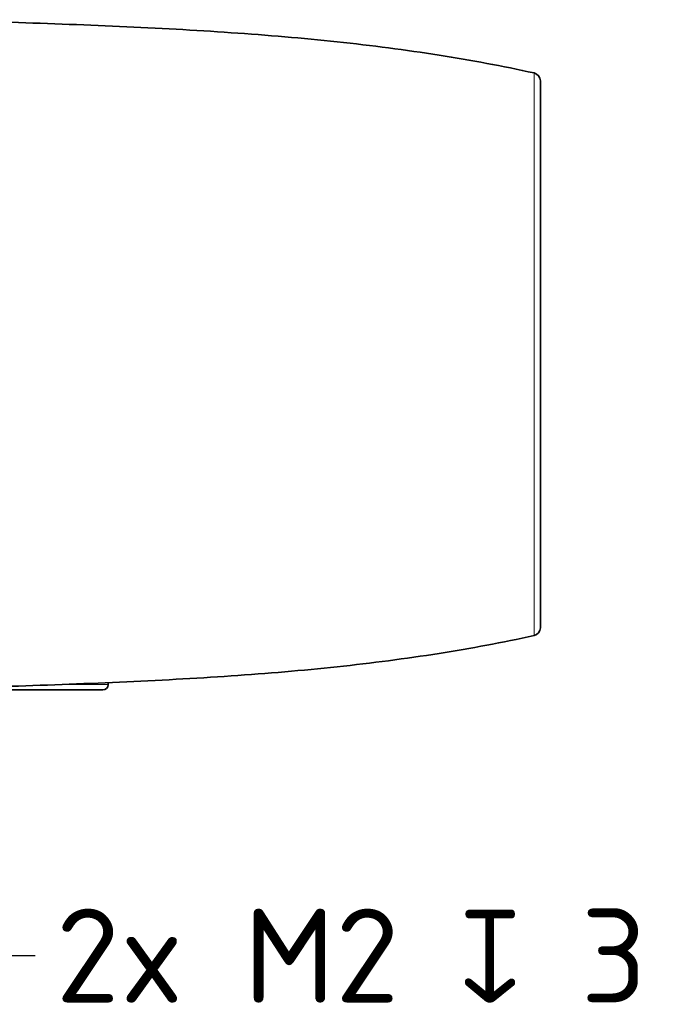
# Model space of a CAD drawing. Header units: millimetres. Extents: x 5 to 415, y 5 to 292.
# Tile 42 of 112: x 224 to 248, y 132 to 169. Entities that reach past the tile are written whole.
import ezdxf

# ---------------------------------------------------------------- set-up
doc = ezdxf.new("R2010")
doc.units = ezdxf.units.MM
for name, color, linetype, lineweight in [('Sichtbar (ISO)', 7, 'Continuous', 35), ('Sichtbar schmal (ISO)', 7, 'Continuous', 18), ('Symbol (ISO)', 7, 'Continuous', 25)]:
    doc.layers.add(name, color=color, linetype=linetype, lineweight=lineweight)
doc.styles.add('Notiztext (ISO)', font='isocpeur.ttf')
doc.dimstyles.new('Standard - Methode 1b (ISO)$7', dxfattribs={"dimtxt": 3.5, "dimasz": 2.5, "dimexe": 2, "dimexo": 0, "dimgap": 0.762, "dimtad": 1, "dimtoh": 1, "dimdsep": 46, "dimtxsty": 'Notiztext (ISO)', "dimcen": 0.09, "dimdle": 10, "dimclrd": 256, "dimclre": 256, "dimclrt": 256, "dimazin": 2, "dimtfac": 1, "dimtmove": 0, "dimatfit": 3, "dimfxl": 1, "dimtolj": 1, "dimlwd": -1, "dimlwe": -1, "dimarcsym": 0})

msp = doc.modelspace()

# ---------------------------------------------------------------- linework, layer by layer
at = {"layer": 'Sichtbar (ISO)'}
for p, q in [((243.69610534, 145.99009805), (243.69610534, 166.3548999)), ((227.59610534, 143.87249897), (227.59610534, 143.94581159)), ((227.39610534, 143.67249897), (223.59610534, 143.67249897))]:
    msp.add_line(p, q, dxfattribs=at)
for centre, radius, start, end in [((243.39610534, 166.35490409), 0.3, 359.999196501, 77.628199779), ((243.39610534, 145.99009386), 0.3, 282.371800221, 0.000803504), ((227.39610534, 143.87249897), 0.2, 270, 0)]:
    msp.add_arc(centre, radius, start, end, dxfattribs=at)
for points, knots in [([(220.89146375, 168.63200949), (221.81314176, 168.60470938), (224.19834195, 168.53242984), (228.0515427, 168.39138269), (232.21233383, 168.16622339), (236.15031961, 167.83403428), (239.86356999, 167.3552932), (242.28533017, 166.90590321), (243.46038107, 166.64793445)], [0, 0, 0, 0, 0.1178630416, 0.2963821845, 0.4749013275, 0.6534204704, 0.8319396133, 1, 1, 1, 1]), ([(243.46038107, 145.6970635), (242.28533017, 145.43909474), (239.86356999, 144.98970477), (236.15031962, 144.51096359), (232.21233382, 144.17877488), (228.05154273, 143.95361408), (223.71350333, 143.79482489), (220.8521438, 143.71177373), (219.51341452, 143.67244067)], [0, 0, 0, 0, 0.1585840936, 0.3270372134, 0.4954903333, 0.6639434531, 0.832396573, 1, 1, 1, 1])]:
    msp.add_open_spline(points, degree=3, knots=knots, dxfattribs=at)
at = {"layer": 'Sichtbar schmal (ISO)'}
msp.add_line((227.59610534, 143.87249897), (225.77818053, 143.87249897), dxfattribs=at)
msp.add_open_spline([(243.46037997, 166.64792945), (243.46038028, 166.64794373), (243.4603497, 166.64778551), (243.46033999, 166.62214402), (243.46033028, 166.59650254), (243.46034145, 166.5453778), (243.46034813, 166.44240609), (243.46035481, 166.33943439), (243.460357, 166.18461571), (243.4603589, 165.94957296), (243.4603608, 165.71453021), (243.46036241, 165.39926339), (243.46036138, 164.98249896), (243.46036036, 164.56573454), (243.4603567, 164.0474725), (243.46035313, 163.43275752), (243.46034957, 162.81804254), (243.46034609, 162.10687463), (243.46034373, 161.3309041), (243.46034137, 160.55493357), (243.46034012, 159.71416044), (243.46033939, 158.84363243), (243.46033865, 157.97310442), (243.46033842, 157.07282155), (243.46033842, 156.17253173), (243.46033842, 155.27224191), (243.46033865, 154.37194515), (243.4603394, 153.5014013), (243.46034014, 152.63085745), (243.4603414, 151.7900665), (243.46034375, 151.0141056), (243.4603461, 150.2381447), (243.46034954, 149.52701384), (243.46035309, 148.91228588), (243.46035665, 148.29755792), (243.46036031, 147.77923287), (243.46036135, 147.36246227), (243.46036239, 146.94569168), (243.4603608, 146.63047554), (243.46035891, 146.39544752), (243.46035702, 146.1604195), (243.46035484, 146.0055796), (243.46034814, 145.90259804), (243.46034145, 145.79961647), (243.46033026, 145.7484932), (243.46033998, 145.7228529), (243.4603497, 145.69721262), (243.46038032, 145.69705532), (243.46037997, 145.6970685)], degree=3, knots=[0.00000000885, 0.00000000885, 0.00000000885, 0.00000000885, 0.06250000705, 0.06250000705, 0.06250000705, 0.1250000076, 0.1250000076, 0.1250000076, 0.18750000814, 0.18750000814, 0.18750000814, 0.25000000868, 0.25000000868, 0.25000000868, 0.31250000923, 0.31250000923, 0.31250000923, 0.37500000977, 0.37500000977, 0.37500000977, 0.43750001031, 0.43750001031, 0.43750001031, 0.50000001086, 0.50000001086, 0.50000001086, 0.5625000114, 0.5625000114, 0.5625000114, 0.62500001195, 0.62500001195, 0.62500001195, 0.68750001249, 0.68750001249, 0.68750001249, 0.75000001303, 0.75000001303, 0.75000001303, 0.81250001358, 0.81250001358, 0.81250001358, 0.87500001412, 0.87500001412, 0.87500001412, 0.93750001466, 0.93750001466, 0.93750001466, 0.999999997, 0.999999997, 0.999999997, 0.999999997], dxfattribs=at)

# ---------------------------------------------------------------- texts
at = {"layer": 'Symbol (ISO)', "insert": (225.63984431, 135.52987279), "char_height": 3.4999999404, "width": 23.3245876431, "attachment_point": 1, "style": 'Notiztext (ISO)'}
msp.add_mtext('\\fISOCPEUR|b0|i0;{\\H3.5000;2x M2 }\\fAIGDT|b0|i0;{\\H3.5000;x}\\fISOCPEUR|b0|i0;{\\H3.5000; 3}', dxfattribs=at)

# ---------------------------------------------------------------- leaders
at = {"layer": 'Symbol (ISO)', "annotation_type": 0, "has_hookline": 1, "hookline_direction": 0, "text_width": 22.74677986}
msp.add_leader([(219.34000881, 147.51171159), (222.37784431, 133.77987282), (224.87784431, 133.77987282)], dimstyle='Standard - Methode 1b (ISO)$7', override={"dimtad": 0}, dxfattribs=at)

doc.saveas('drawing.dxf')
